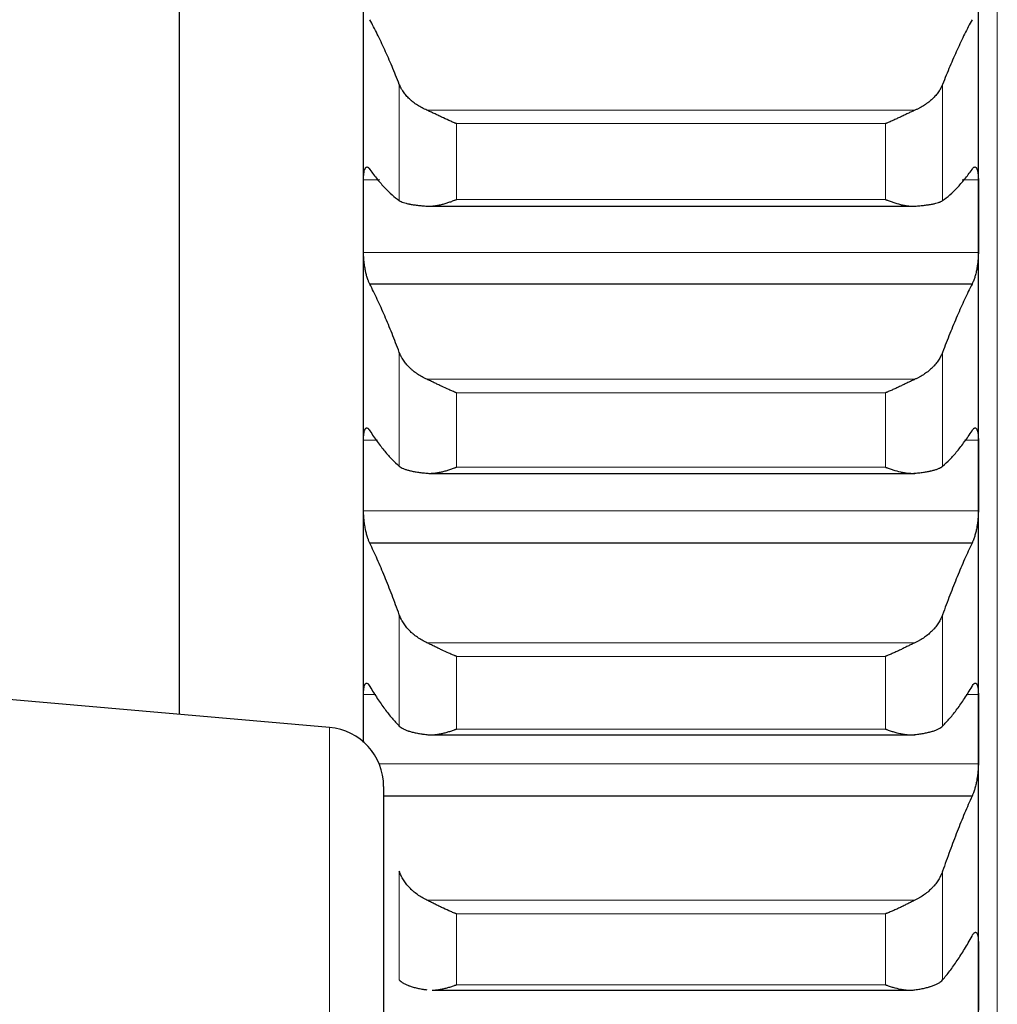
# Model space of a CAD drawing. Header units: inches. Extents: x 0 to 17820, y -10 to 12600.
# Tile 51 of 256: x 6472 to 6554, y 3609 to 3692. Entities that reach past the tile are written whole.
import ezdxf

# ---------------------------------------------------------------- set-up
doc = ezdxf.new("R2010")
doc.units = ezdxf.units.IN
doc.layers.add('1', color=7, linetype='Continuous', true_color=0xffffff)

msp = doc.modelspace()

# ---------------------------------------------------------------- linework, layer by layer
at = {"layer": '1', "color": 110, "linetype": 'Continuous', "lineweight": 13}
for p, q in [((6554.434, 3956.589), (6554.434, 3506.582)), ((6503.86, 3676.531), (6503.86, 3686.355)), ((6549.807, 3676.531), (6549.807, 3686.355)), ((6547.465, 3684.167), (6506.202, 3684.167)), ((6508.69, 3676.617), (6508.69, 3683.032)), ((6544.978, 3683.032), (6508.69, 3683.032)), ((6544.978, 3676.617), (6544.978, 3683.032)), ((6502.208, 3678.278), (6500.836, 3678.278)), ((6552.831, 3678.278), (6551.459, 3678.278)), ((6544.978, 3676.617), (6508.69, 3676.617)), ((6552.831, 3672.151), (6500.836, 3672.151)), ((6503.86, 3654.074), (6503.86, 3663.7)), ((6549.807, 3654.074), (6549.807, 3663.7)), ((6547.465, 3661.421), (6506.202, 3661.421)), ((6508.69, 3653.993), (6508.69, 3660.279)), ((6544.978, 3660.279), (6508.69, 3660.279)), ((6544.978, 3653.993), (6544.978, 3660.279)), ((6502.018, 3656.289), (6500.836, 3656.289)), ((6552.831, 3656.289), (6551.65, 3656.289)), ((6544.978, 3653.993), (6508.69, 3653.993)), ((6552.831, 3650.292), (6500.836, 3650.292)), ((6503.86, 3632.102), (6503.86, 3641.515)), ((6549.807, 3632.102), (6549.807, 3641.515)), ((6547.465, 3639.147), (6506.202, 3639.147)), ((6544.978, 3638), (6508.69, 3638)), ((6508.69, 3631.854), (6508.69, 3638)), ((6544.978, 3631.854), (6544.978, 3638)), ((6501.868, 3634.782), (6500.836, 3634.782)), ((6552.831, 3634.782), (6551.799, 3634.782)), ((6497.97, 3331.189), (6497.97, 3631.988)), ((6544.978, 3631.854), (6508.69, 3631.854)), ((6552.831, 3628.923), (6502.152, 3628.923)), ((6503.86, 3610.649), (6503.86, 3619.834)), ((6549.807, 3610.649), (6549.807, 3619.834)), ((6547.465, 3617.382), (6506.202, 3617.382)), ((6544.978, 3616.232), (6508.69, 3616.232)), ((6508.69, 3610.235), (6508.69, 3616.232)), ((6544.978, 3610.235), (6544.978, 3616.232)), ((6544.978, 3610.235), (6508.69, 3610.235))]:
    msp.add_line(p, q, dxfattribs=at)
at = {"layer": '1', "color": 2, "linetype": 'Continuous', "lineweight": 25}
for p, q in [((6485.234, 3706.598), (6485.234, 3687.056)), ((6500.834, 3675.214), (6500.834, 3697.589)), ((6552.834, 3675.214), (6552.834, 3697.589)), ((6485.234, 3687.056), (6485.234, 3633.095)), ((6506.202, 3676.057), (6547.465, 3676.057)), ((6500.834, 3653.29), (6500.834, 3675.214)), ((6552.834, 3653.29), (6552.834, 3675.214)), ((6552.296, 3669.47), (6501.371, 3669.47)), ((6500.834, 3631.852), (6500.834, 3653.29)), ((6506.485, 3653.469), (6547.465, 3653.469)), ((6552.834, 3631.852), (6552.834, 3653.29)), ((6552.296, 3647.578), (6501.371, 3647.578)), ((6497.97, 3631.988), (6341.336, 3645.692)), ((6552.834, 3610.934), (6552.834, 3631.852)), ((6506.561, 3631.365), (6547.465, 3631.365)), ((6502.534, 3627.007), (6502.534, 3506.589)), ((6552.296, 3626.181), (6502.534, 3626.181)), ((6552.834, 3590.57), (6552.834, 3610.934)), ((6506.637, 3609.779), (6547.048, 3609.779))]:
    msp.add_line(p, q, dxfattribs=at)
msp.add_arc((6497.534, 3627.007), 5, 0, 85, dxfattribs=at)
for points in [[(6503.86, 3686.355), (6503.656, 3686.876), (6503.247, 3687.886), (6502.627, 3689.301), (6502.002, 3690.618), (6501.582, 3691.431), (6501.371, 3691.821)], [(6552.296, 3691.821), (6552.085, 3691.431), (6551.665, 3690.618), (6551.04, 3689.301), (6550.421, 3687.886), (6550.011, 3686.876), (6549.807, 3686.355)], [(6501.371, 3679.163), (6501.582, 3678.867), (6502.002, 3678.314), (6502.627, 3677.598), (6503.247, 3676.998), (6503.656, 3676.674), (6503.86, 3676.531)], [(6549.807, 3676.531), (6550.011, 3676.674), (6550.421, 3676.998), (6551.04, 3677.598), (6551.665, 3678.314), (6552.085, 3678.867), (6552.296, 3679.163)], [(6500.834, 3675.214), (6500.834, 3676.236), (6500.835, 3677.257), (6500.836, 3678.278)], [(6552.831, 3678.278), (6552.833, 3677.257), (6552.834, 3676.236), (6552.834, 3675.214)], [(6500.836, 3672.151), (6500.835, 3673.172), (6500.834, 3674.193), (6500.834, 3675.214)], [(6552.834, 3675.214), (6552.834, 3674.193), (6552.833, 3673.172), (6552.831, 3672.151)], [(6503.86, 3663.7), (6503.656, 3664.245), (6503.247, 3665.302), (6502.627, 3666.792), (6502.002, 3668.187), (6501.582, 3669.053), (6501.371, 3669.47)], [(6552.296, 3669.47), (6552.085, 3669.053), (6551.665, 3668.187), (6551.04, 3666.792), (6550.421, 3665.302), (6550.011, 3664.245), (6549.807, 3663.7)], [(6501.371, 3657.066), (6501.582, 3656.741), (6502.002, 3656.13), (6502.627, 3655.325), (6503.247, 3654.633), (6503.656, 3654.248), (6503.86, 3654.074)], [(6549.807, 3654.074), (6550.011, 3654.248), (6550.421, 3654.633), (6551.04, 3655.325), (6551.665, 3656.13), (6552.085, 3656.741), (6552.296, 3657.066)], [(6500.834, 3653.29), (6500.834, 3654.29), (6500.835, 3655.29), (6500.836, 3656.289)], [(6552.831, 3656.289), (6552.833, 3655.29), (6552.834, 3654.29), (6552.834, 3653.29)], [(6500.836, 3650.292), (6500.835, 3651.291), (6500.834, 3652.291), (6500.834, 3653.29)], [(6552.834, 3653.29), (6552.834, 3652.291), (6552.833, 3651.291), (6552.831, 3650.292)], [(6503.86, 3641.515), (6503.656, 3642.082), (6503.247, 3643.185), (6502.627, 3644.747), (6502.002, 3646.217), (6501.582, 3647.135), (6501.371, 3647.578)], [(6552.296, 3647.578), (6552.085, 3647.135), (6551.665, 3646.217), (6551.04, 3644.747), (6550.421, 3643.185), (6550.011, 3642.082), (6549.807, 3641.515)], [(6501.371, 3635.45), (6501.582, 3635.096), (6502.002, 3634.427), (6502.627, 3633.534), (6503.247, 3632.753), (6503.656, 3632.306), (6503.86, 3632.102)], [(6549.807, 3632.102), (6550.011, 3632.306), (6550.421, 3632.753), (6551.04, 3633.534), (6551.665, 3634.427), (6552.085, 3635.096), (6552.296, 3635.45)], [(6500.834, 3631.852), (6500.834, 3632.829), (6500.835, 3633.805), (6500.836, 3634.782)], [(6552.831, 3634.782), (6552.833, 3633.805), (6552.834, 3632.829), (6552.834, 3631.852)], [(6500.834, 3630.712), (6500.834, 3631.092), (6500.834, 3631.472), (6500.834, 3631.852)], [(6552.834, 3631.852), (6552.834, 3630.876), (6552.833, 3629.899), (6552.831, 3628.923)], [(6552.296, 3626.181), (6552.085, 3625.712), (6551.665, 3624.744), (6551.04, 3623.202), (6550.421, 3621.57), (6550.011, 3620.423), (6549.807, 3619.834)], [(6549.807, 3610.649), (6550.011, 3610.884), (6550.421, 3611.391), (6551.04, 3612.261), (6551.665, 3613.24), (6552.085, 3613.966), (6552.296, 3614.347)], [(6552.831, 3613.789), (6552.833, 3612.838), (6552.834, 3611.886), (6552.834, 3610.934)], [(6552.834, 3610.934), (6552.834, 3609.982), (6552.833, 3609.031), (6552.831, 3608.079)]]:
    msp.add_open_spline(points, degree=3, dxfattribs=at)
for points, knots in [([(6506.202, 3684.167), (6506.056, 3684.23), (6505.916, 3684.298), (6505.648, 3684.441), (6505.39, 3684.593), (6505.154, 3684.761), (6505.013, 3684.871), (6504.985, 3684.894), (6504.93, 3684.939), (6504.903, 3684.961), (6504.823, 3685.03), (6504.771, 3685.077), (6504.622, 3685.218), (6504.529, 3685.314), (6504.357, 3685.512), (6504.278, 3685.613), (6504.17, 3685.767), (6504.136, 3685.819), (6504.087, 3685.898), (6504.071, 3685.925), (6504.04, 3685.978), (6504.025, 3686.004), (6503.953, 3686.138), (6503.903, 3686.246), (6503.86, 3686.355)], [0, 0, 0, 0, 0.125, 0.125, 0.25, 0.375, 0.375, 0.40625, 0.40625, 0.4375, 0.4375, 0.5, 0.5, 0.625, 0.625, 0.75, 0.75, 0.8125, 0.8125, 0.84375, 0.84375, 0.875, 0.875, 1, 1, 1, 1]), ([(6549.807, 3686.355), (6549.765, 3686.246), (6549.715, 3686.138), (6549.6, 3685.927), (6549.471, 3685.718), (6549.314, 3685.516), (6549.184, 3685.367), (6549.139, 3685.318), (6549.069, 3685.244), (6549.045, 3685.22), (6548.997, 3685.172), (6548.972, 3685.148), (6548.847, 3685.03), (6548.636, 3684.849), (6548.401, 3684.681), (6548.154, 3684.52), (6548.024, 3684.444), (6547.854, 3684.353), (6547.82, 3684.335), (6547.751, 3684.3), (6547.646, 3684.248), (6547.538, 3684.199), (6547.465, 3684.167)], [0, 0, 0, 0, 0.125, 0.125, 0.25, 0.375, 0.375, 0.4375, 0.4375, 0.46875, 0.46875, 0.5, 0.5, 0.625, 0.75, 0.75, 0.875, 0.875, 0.90625, 0.90625, 0.9375, 1, 1, 1, 1]), ([(6508.69, 3683.032), (6508.686, 3683.033), (6508.683, 3683.034), (6508.677, 3683.037), (6508.673, 3683.038), (6508.663, 3683.042), (6508.643, 3683.05), (6508.597, 3683.069), (6508.504, 3683.108), (6508.425, 3683.141), (6508.267, 3683.209), (6508.162, 3683.255), (6507.848, 3683.396), (6507.64, 3683.493), (6507.329, 3683.641), (6507.226, 3683.69), (6507.07, 3683.765), (6507.018, 3683.789), (6506.915, 3683.839), (6506.863, 3683.864), (6506.708, 3683.937), (6506.606, 3683.985), (6506.403, 3684.079), (6506.302, 3684.124), (6506.202, 3684.167)], [0, 0, 0, 0, 0.003906, 0.003906, 0.007813, 0.007813, 0.015625, 0.03125, 0.0625, 0.125, 0.125, 0.25, 0.25, 0.5, 0.5, 0.625, 0.625, 0.6875, 0.6875, 0.75, 0.75, 0.875, 0.875, 1, 1, 1, 1]), ([(6547.465, 3684.167), (6547.366, 3684.124), (6547.265, 3684.079), (6547.064, 3683.986), (6546.963, 3683.939), (6546.759, 3683.842), (6546.656, 3683.793), (6546.45, 3683.694), (6546.346, 3683.644), (6546.136, 3683.545), (6546.031, 3683.495), (6545.821, 3683.398), (6545.716, 3683.35), (6545.506, 3683.256), (6545.401, 3683.209), (6545.242, 3683.141), (6545.163, 3683.108), (6545.071, 3683.069), (6545.024, 3683.05), (6545.004, 3683.042), (6544.991, 3683.037), (6544.984, 3683.034), (6544.978, 3683.032)], [0, 0, 0, 0, 0.125, 0.125, 0.25, 0.25, 0.375, 0.375, 0.5, 0.5, 0.625, 0.625, 0.75, 0.75, 0.875, 0.875, 0.9375, 0.96875, 0.984375, 0.992187, 0.992187, 1, 1, 1, 1]), ([(6500.836, 3678.278), (6500.836, 3678.338), (6500.838, 3678.453), (6500.847, 3678.614), (6500.855, 3678.713), (6500.863, 3678.785), (6500.866, 3678.808), (6500.872, 3678.853), (6500.876, 3678.875), (6500.893, 3678.982), (6500.91, 3679.056), (6500.935, 3679.136), (6500.94, 3679.151), (6500.948, 3679.173), (6500.951, 3679.18), (6500.956, 3679.194), (6500.97, 3679.227), (6500.997, 3679.279), (6501.023, 3679.312), (6501.05, 3679.34), (6501.064, 3679.351), (6501.108, 3679.373), (6501.138, 3679.376), (6501.186, 3679.361), (6501.202, 3679.353), (6501.227, 3679.337), (6501.235, 3679.331), (6501.252, 3679.316), (6501.26, 3679.309), (6501.303, 3679.266), (6501.337, 3679.22), (6501.371, 3679.163)], [0, 0, 0, 0, 0.0625, 0.125, 0.1875, 0.1875, 0.21875, 0.21875, 0.25, 0.25, 0.375, 0.375, 0.40625, 0.40625, 0.421875, 0.421875, 0.4375, 0.5, 0.5625, 0.5625, 0.625, 0.625, 0.75, 0.75, 0.8125, 0.8125, 0.84375, 0.84375, 0.875, 0.875, 1, 1, 1, 1]), ([(6552.296, 3679.163), (6552.331, 3679.22), (6552.365, 3679.266), (6552.415, 3679.317), (6552.432, 3679.331), (6552.456, 3679.347), (6552.465, 3679.352), (6552.481, 3679.36), (6552.489, 3679.364), (6552.529, 3679.376), (6552.56, 3679.373), (6552.603, 3679.351), (6552.617, 3679.341), (6552.637, 3679.32), (6552.644, 3679.312), (6552.657, 3679.295), (6552.664, 3679.286), (6552.695, 3679.237), (6552.717, 3679.185), (6552.742, 3679.106), (6552.747, 3679.089), (6552.756, 3679.055), (6552.761, 3679.036), (6552.773, 3678.98), (6552.781, 3678.94), (6552.802, 3678.813), (6552.813, 3678.719), (6552.822, 3678.588), (6552.823, 3678.561), (6552.826, 3678.507), (6552.827, 3678.48), (6552.83, 3678.396), (6552.831, 3678.338), (6552.831, 3678.278)], [0, 0, 0, 0, 0.125, 0.125, 0.1875, 0.1875, 0.21875, 0.21875, 0.25, 0.25, 0.375, 0.375, 0.4375, 0.4375, 0.46875, 0.46875, 0.5, 0.5, 0.625, 0.625, 0.65625, 0.65625, 0.6875, 0.6875, 0.75, 0.75, 0.875, 0.875, 0.90625, 0.90625, 0.9375, 0.9375, 1, 1, 1, 1]), ([(6506.202, 3676.063), (6506.302, 3676.057), (6506.402, 3676.056), (6506.603, 3676.063), (6506.705, 3676.071), (6506.908, 3676.095), (6507.011, 3676.111), (6507.218, 3676.15), (6507.322, 3676.172), (6507.532, 3676.224), (6507.637, 3676.252), (6507.846, 3676.314), (6507.951, 3676.347), (6508.161, 3676.418), (6508.267, 3676.455), (6508.425, 3676.514), (6508.504, 3676.544), (6508.597, 3676.58), (6508.643, 3676.598), (6508.663, 3676.606), (6508.676, 3676.612), (6508.683, 3676.614), (6508.69, 3676.617)], [0, 0, 0, 0, 0.125, 0.125, 0.25, 0.25, 0.375, 0.375, 0.5, 0.5, 0.625, 0.625, 0.75, 0.75, 0.875, 0.875, 0.9375, 0.96875, 0.984375, 0.992188, 0.992188, 1, 1, 1, 1]), ([(6544.978, 3676.617), (6544.981, 3676.616), (6544.984, 3676.614), (6544.991, 3676.612), (6544.994, 3676.61), (6545.004, 3676.606), (6545.024, 3676.598), (6545.071, 3676.58), (6545.163, 3676.544), (6545.348, 3676.474), (6545.505, 3676.418), (6545.819, 3676.312), (6546.027, 3676.251), (6546.338, 3676.174), (6546.442, 3676.151), (6546.597, 3676.122), (6546.649, 3676.113), (6546.753, 3676.097), (6546.805, 3676.09), (6546.96, 3676.071), (6547.062, 3676.063), (6547.265, 3676.056), (6547.365, 3676.057), (6547.465, 3676.063)], [0, 0, 0, 0, 0.003906, 0.003906, 0.007812, 0.007812, 0.015625, 0.03125, 0.0625, 0.125, 0.25, 0.25, 0.5, 0.5, 0.625, 0.625, 0.6875, 0.6875, 0.75, 0.75, 0.875, 0.875, 1, 1, 1, 1]), ([(6503.86, 3676.531), (6503.903, 3676.501), (6503.953, 3676.473), (6504.067, 3676.419), (6504.196, 3676.368), (6504.354, 3676.322), (6504.483, 3676.289), (6504.528, 3676.278), (6504.599, 3676.262), (6504.622, 3676.257), (6504.671, 3676.247), (6504.695, 3676.242), (6504.82, 3676.218), (6505.032, 3676.182), (6505.267, 3676.151), (6505.514, 3676.122), (6505.643, 3676.109), (6505.813, 3676.094), (6505.848, 3676.091), (6505.917, 3676.085), (6506.022, 3676.076), (6506.129, 3676.068), (6506.202, 3676.063)], [0, 0, 0, 0, 0.125, 0.125, 0.25, 0.375, 0.375, 0.4375, 0.4375, 0.46875, 0.46875, 0.5, 0.5, 0.625, 0.75, 0.75, 0.875, 0.875, 0.90625, 0.90625, 0.9375, 1, 1, 1, 1]), ([(6547.465, 3676.063), (6547.611, 3676.073), (6547.751, 3676.084), (6548.02, 3676.109), (6548.278, 3676.135), (6548.514, 3676.166), (6548.655, 3676.187), (6548.682, 3676.191), (6548.737, 3676.2), (6548.764, 3676.204), (6548.845, 3676.218), (6548.896, 3676.227), (6549.046, 3676.257), (6549.139, 3676.277), (6549.31, 3676.321), (6549.389, 3676.344), (6549.497, 3676.38), (6549.532, 3676.393), (6549.581, 3676.412), (6549.596, 3676.419), (6549.627, 3676.432), (6549.642, 3676.439), (6549.715, 3676.473), (6549.765, 3676.501), (6549.807, 3676.531)], [0, 0, 0, 0, 0.125, 0.125, 0.25, 0.375, 0.375, 0.40625, 0.40625, 0.4375, 0.4375, 0.5, 0.5, 0.625, 0.625, 0.75, 0.75, 0.8125, 0.8125, 0.84375, 0.84375, 0.875, 0.875, 1, 1, 1, 1]), ([(6501.371, 3669.47), (6501.337, 3669.529), (6501.303, 3669.599), (6501.252, 3669.717), (6501.236, 3669.759), (6501.211, 3669.826), (6501.203, 3669.849), (6501.186, 3669.896), (6501.178, 3669.92), (6501.138, 3670.043), (6501.108, 3670.148), (6501.064, 3670.316), (6501.05, 3670.374), (6501.03, 3670.463), (6501.023, 3670.493), (6501.01, 3670.554), (6501.004, 3670.585), (6500.973, 3670.739), (6500.95, 3670.866), (6500.925, 3671.028), (6500.921, 3671.061), (6500.911, 3671.126), (6500.907, 3671.159), (6500.894, 3671.259), (6500.886, 3671.324), (6500.866, 3671.521), (6500.855, 3671.65), (6500.846, 3671.81), (6500.844, 3671.842), (6500.841, 3671.906), (6500.84, 3671.937), (6500.837, 3672.03), (6500.836, 3672.091), (6500.836, 3672.151)], [0, 0, 0, 0, 0.125, 0.125, 0.1875, 0.1875, 0.21875, 0.21875, 0.25, 0.25, 0.375, 0.375, 0.4375, 0.4375, 0.46875, 0.46875, 0.5, 0.5, 0.625, 0.625, 0.65625, 0.65625, 0.6875, 0.6875, 0.75, 0.75, 0.875, 0.875, 0.90625, 0.90625, 0.9375, 0.9375, 1, 1, 1, 1]), ([(6552.831, 3672.151), (6552.831, 3672.091), (6552.829, 3671.97), (6552.821, 3671.783), (6552.812, 3671.654), (6552.804, 3671.556), (6552.801, 3671.523), (6552.795, 3671.457), (6552.792, 3671.424), (6552.774, 3671.26), (6552.758, 3671.129), (6552.733, 3670.967), (6552.728, 3670.934), (6552.72, 3670.886), (6552.717, 3670.869), (6552.711, 3670.837), (6552.697, 3670.757), (6552.671, 3670.616), (6552.645, 3670.495), (6552.618, 3670.377), (6552.604, 3670.319), (6552.56, 3670.149), (6552.529, 3670.043), (6552.482, 3669.897), (6552.466, 3669.851), (6552.441, 3669.784), (6552.432, 3669.762), (6552.416, 3669.719), (6552.407, 3669.699), (6552.365, 3669.599), (6552.331, 3669.529), (6552.296, 3669.47)], [0, 0, 0, 0, 0.0625, 0.125, 0.1875, 0.1875, 0.21875, 0.21875, 0.25, 0.25, 0.375, 0.375, 0.40625, 0.40625, 0.421875, 0.421875, 0.4375, 0.5, 0.5625, 0.5625, 0.625, 0.625, 0.75, 0.75, 0.8125, 0.8125, 0.84375, 0.84375, 0.875, 0.875, 1, 1, 1, 1]), ([(6506.202, 3661.421), (6506.056, 3661.486), (6505.916, 3661.557), (6505.648, 3661.706), (6505.39, 3661.864), (6505.154, 3662.039), (6505.013, 3662.153), (6504.985, 3662.176), (6504.93, 3662.223), (6504.903, 3662.247), (6504.823, 3662.319), (6504.771, 3662.367), (6504.622, 3662.514), (6504.529, 3662.615), (6504.357, 3662.82), (6504.278, 3662.926), (6504.17, 3663.087), (6504.136, 3663.141), (6504.087, 3663.223), (6504.071, 3663.251), (6504.04, 3663.306), (6504.025, 3663.334), (6503.953, 3663.474), (6503.903, 3663.586), (6503.86, 3663.7)], [0, 0, 0, 0, 0.125, 0.125, 0.25, 0.375, 0.375, 0.40625, 0.40625, 0.4375, 0.4375, 0.5, 0.5, 0.625, 0.625, 0.75, 0.75, 0.8125, 0.8125, 0.84375, 0.84375, 0.875, 0.875, 1, 1, 1, 1]), ([(6549.807, 3663.7), (6549.765, 3663.586), (6549.715, 3663.474), (6549.6, 3663.253), (6549.471, 3663.035), (6549.314, 3662.825), (6549.184, 3662.669), (6549.139, 3662.618), (6549.069, 3662.542), (6549.045, 3662.516), (6548.997, 3662.466), (6548.972, 3662.442), (6548.847, 3662.319), (6548.636, 3662.129), (6548.401, 3661.955), (6548.154, 3661.788), (6548.024, 3661.708), (6547.854, 3661.614), (6547.82, 3661.595), (6547.751, 3661.559), (6547.646, 3661.505), (6547.538, 3661.454), (6547.465, 3661.421)], [0, 0, 0, 0, 0.125, 0.125, 0.25, 0.375, 0.375, 0.4375, 0.4375, 0.46875, 0.46875, 0.5, 0.5, 0.625, 0.75, 0.75, 0.875, 0.875, 0.90625, 0.90625, 0.9375, 1, 1, 1, 1]), ([(6508.69, 3660.279), (6508.686, 3660.28), (6508.683, 3660.281), (6508.677, 3660.284), (6508.673, 3660.285), (6508.663, 3660.289), (6508.643, 3660.297), (6508.597, 3660.316), (6508.504, 3660.353), (6508.425, 3660.386), (6508.267, 3660.453), (6508.162, 3660.499), (6507.848, 3660.639), (6507.64, 3660.736), (6507.329, 3660.884), (6507.226, 3660.934), (6507.07, 3661.009), (6507.018, 3661.034), (6506.915, 3661.084), (6506.863, 3661.109), (6506.708, 3661.184), (6506.606, 3661.233), (6506.403, 3661.329), (6506.302, 3661.376), (6506.202, 3661.421)], [0, 0, 0, 0, 0.003906, 0.003906, 0.007813, 0.007813, 0.015625, 0.03125, 0.0625, 0.125, 0.125, 0.25, 0.25, 0.5, 0.5, 0.625, 0.625, 0.6875, 0.6875, 0.75, 0.75, 0.875, 0.875, 1, 1, 1, 1]), ([(6547.465, 3661.421), (6547.366, 3661.376), (6547.265, 3661.33), (6547.064, 3661.234), (6546.963, 3661.186), (6546.759, 3661.087), (6546.656, 3661.038), (6546.45, 3660.938), (6546.346, 3660.888), (6546.136, 3660.788), (6546.031, 3660.738), (6545.821, 3660.641), (6545.716, 3660.593), (6545.506, 3660.499), (6545.401, 3660.453), (6545.242, 3660.386), (6545.163, 3660.353), (6545.071, 3660.316), (6545.024, 3660.297), (6545.004, 3660.289), (6544.991, 3660.284), (6544.984, 3660.281), (6544.978, 3660.279)], [0, 0, 0, 0, 0.125, 0.125, 0.25, 0.25, 0.375, 0.375, 0.5, 0.5, 0.625, 0.625, 0.75, 0.75, 0.875, 0.875, 0.9375, 0.96875, 0.984375, 0.992187, 0.992187, 1, 1, 1, 1]), ([(6500.836, 3656.289), (6500.836, 3656.348), (6500.838, 3656.46), (6500.847, 3656.616), (6500.855, 3656.712), (6500.863, 3656.781), (6500.866, 3656.803), (6500.872, 3656.847), (6500.876, 3656.868), (6500.893, 3656.969), (6500.91, 3657.039), (6500.935, 3657.113), (6500.94, 3657.127), (6500.948, 3657.147), (6500.951, 3657.154), (6500.956, 3657.166), (6500.97, 3657.197), (6500.997, 3657.243), (6501.023, 3657.271), (6501.05, 3657.294), (6501.064, 3657.302), (6501.108, 3657.317), (6501.138, 3657.314), (6501.186, 3657.292), (6501.202, 3657.281), (6501.227, 3657.261), (6501.235, 3657.253), (6501.252, 3657.237), (6501.26, 3657.228), (6501.303, 3657.179), (6501.337, 3657.128), (6501.371, 3657.066)], [0, 0, 0, 0, 0.0625, 0.125, 0.1875, 0.1875, 0.21875, 0.21875, 0.25, 0.25, 0.375, 0.375, 0.40625, 0.40625, 0.421875, 0.421875, 0.4375, 0.5, 0.5625, 0.5625, 0.625, 0.625, 0.75, 0.75, 0.8125, 0.8125, 0.84375, 0.84375, 0.875, 0.875, 1, 1, 1, 1]), ([(6552.296, 3657.066), (6552.331, 3657.128), (6552.365, 3657.179), (6552.415, 3657.237), (6552.432, 3657.253), (6552.456, 3657.274), (6552.465, 3657.28), (6552.481, 3657.291), (6552.489, 3657.295), (6552.529, 3657.314), (6552.56, 3657.317), (6552.603, 3657.302), (6552.617, 3657.294), (6552.637, 3657.277), (6552.644, 3657.271), (6552.657, 3657.257), (6552.664, 3657.249), (6552.695, 3657.205), (6552.717, 3657.159), (6552.742, 3657.085), (6552.747, 3657.07), (6552.756, 3657.037), (6552.761, 3657.02), (6552.773, 3656.967), (6552.781, 3656.929), (6552.802, 3656.808), (6552.813, 3656.718), (6552.822, 3656.592), (6552.823, 3656.566), (6552.826, 3656.513), (6552.827, 3656.486), (6552.83, 3656.404), (6552.831, 3656.348), (6552.831, 3656.289)], [0, 0, 0, 0, 0.125, 0.125, 0.1875, 0.1875, 0.21875, 0.21875, 0.25, 0.25, 0.375, 0.375, 0.4375, 0.4375, 0.46875, 0.46875, 0.5, 0.5, 0.625, 0.625, 0.65625, 0.65625, 0.6875, 0.6875, 0.75, 0.75, 0.875, 0.875, 0.90625, 0.90625, 0.9375, 0.9375, 1, 1, 1, 1]), ([(6503.86, 3654.074), (6503.903, 3654.038), (6503.953, 3654.003), (6504.067, 3653.937), (6504.196, 3653.873), (6504.354, 3653.815), (6504.483, 3653.774), (6504.528, 3653.76), (6504.599, 3653.741), (6504.622, 3653.734), (6504.671, 3653.721), (6504.695, 3653.715), (6504.82, 3653.684), (6505.032, 3653.637), (6505.267, 3653.597), (6505.514, 3653.559), (6505.643, 3653.542), (6505.813, 3653.521), (6505.848, 3653.517), (6505.917, 3653.509), (6506.022, 3653.498), (6506.129, 3653.487), (6506.202, 3653.481)], [0, 0, 0, 0, 0.125, 0.125, 0.25, 0.375, 0.375, 0.4375, 0.4375, 0.46875, 0.46875, 0.5, 0.5, 0.625, 0.75, 0.75, 0.875, 0.875, 0.90625, 0.90625, 0.9375, 1, 1, 1, 1]), ([(6506.202, 3653.481), (6506.302, 3653.471), (6506.402, 3653.468), (6506.603, 3653.471), (6506.705, 3653.477), (6506.908, 3653.496), (6507.011, 3653.51), (6507.218, 3653.545), (6507.322, 3653.566), (6507.532, 3653.614), (6507.637, 3653.641), (6507.846, 3653.699), (6507.951, 3653.731), (6508.161, 3653.799), (6508.267, 3653.835), (6508.425, 3653.892), (6508.504, 3653.922), (6508.597, 3653.957), (6508.643, 3653.975), (6508.663, 3653.983), (6508.676, 3653.988), (6508.683, 3653.991), (6508.69, 3653.993)], [0, 0, 0, 0, 0.125, 0.125, 0.25, 0.25, 0.375, 0.375, 0.5, 0.5, 0.625, 0.625, 0.75, 0.75, 0.875, 0.875, 0.9375, 0.96875, 0.984375, 0.992188, 0.992188, 1, 1, 1, 1]), ([(6544.978, 3653.993), (6544.981, 3653.992), (6544.984, 3653.991), (6544.991, 3653.988), (6544.994, 3653.987), (6545.004, 3653.983), (6545.024, 3653.975), (6545.071, 3653.957), (6545.163, 3653.922), (6545.348, 3653.853), (6545.505, 3653.799), (6545.819, 3653.698), (6546.027, 3653.639), (6546.338, 3653.568), (6546.442, 3653.547), (6546.597, 3653.52), (6546.649, 3653.512), (6546.753, 3653.498), (6546.805, 3653.492), (6546.96, 3653.477), (6547.062, 3653.471), (6547.265, 3653.468), (6547.365, 3653.471), (6547.465, 3653.481)], [0, 0, 0, 0, 0.003906, 0.003906, 0.007813, 0.007813, 0.015625, 0.03125, 0.0625, 0.125, 0.25, 0.25, 0.5, 0.5, 0.625, 0.625, 0.6875, 0.6875, 0.75, 0.75, 0.875, 0.875, 1, 1, 1, 1]), ([(6547.465, 3653.481), (6547.611, 3653.494), (6547.751, 3653.509), (6548.02, 3653.541), (6548.278, 3653.576), (6548.514, 3653.616), (6548.655, 3653.644), (6548.682, 3653.649), (6548.737, 3653.661), (6548.764, 3653.666), (6548.845, 3653.684), (6548.896, 3653.696), (6549.046, 3653.733), (6549.139, 3653.759), (6549.31, 3653.814), (6549.389, 3653.843), (6549.497, 3653.889), (6549.532, 3653.904), (6549.581, 3653.928), (6549.596, 3653.937), (6549.627, 3653.953), (6549.642, 3653.961), (6549.715, 3654.003), (6549.765, 3654.038), (6549.807, 3654.074)], [0, 0, 0, 0, 0.125, 0.125, 0.25, 0.375, 0.375, 0.40625, 0.40625, 0.4375, 0.4375, 0.5, 0.5, 0.625, 0.625, 0.75, 0.75, 0.8125, 0.8125, 0.84375, 0.84375, 0.875, 0.875, 1, 1, 1, 1]), ([(6501.371, 3647.578), (6501.337, 3647.642), (6501.303, 3647.716), (6501.252, 3647.841), (6501.236, 3647.885), (6501.211, 3647.954), (6501.203, 3647.978), (6501.186, 3648.027), (6501.178, 3648.052), (6501.138, 3648.178), (6501.108, 3648.286), (6501.064, 3648.458), (6501.05, 3648.517), (6501.03, 3648.608), (6501.023, 3648.638), (6501.01, 3648.7), (6501.004, 3648.731), (6500.973, 3648.887), (6500.95, 3649.015), (6500.925, 3649.178), (6500.921, 3649.211), (6500.911, 3649.277), (6500.907, 3649.31), (6500.894, 3649.409), (6500.886, 3649.474), (6500.866, 3649.67), (6500.855, 3649.799), (6500.846, 3649.957), (6500.844, 3649.989), (6500.841, 3650.051), (6500.84, 3650.082), (6500.837, 3650.173), (6500.836, 3650.233), (6500.836, 3650.292)], [0, 0, 0, 0, 0.125, 0.125, 0.1875, 0.1875, 0.21875, 0.21875, 0.25, 0.25, 0.375, 0.375, 0.4375, 0.4375, 0.46875, 0.46875, 0.5, 0.5, 0.625, 0.625, 0.65625, 0.65625, 0.6875, 0.6875, 0.75, 0.75, 0.875, 0.875, 0.90625, 0.90625, 0.9375, 0.9375, 1, 1, 1, 1]), ([(6552.831, 3650.292), (6552.831, 3650.233), (6552.829, 3650.114), (6552.821, 3649.93), (6552.812, 3649.802), (6552.804, 3649.705), (6552.801, 3649.672), (6552.795, 3649.607), (6552.792, 3649.574), (6552.774, 3649.41), (6552.758, 3649.28), (6552.733, 3649.116), (6552.728, 3649.084), (6552.72, 3649.035), (6552.717, 3649.019), (6552.711, 3648.986), (6552.697, 3648.905), (6552.671, 3648.763), (6552.645, 3648.64), (6552.618, 3648.52), (6552.604, 3648.461), (6552.56, 3648.287), (6552.529, 3648.179), (6552.482, 3648.028), (6552.466, 3647.98), (6552.441, 3647.91), (6552.432, 3647.887), (6552.416, 3647.843), (6552.407, 3647.821), (6552.365, 3647.716), (6552.331, 3647.642), (6552.296, 3647.578)], [0, 0, 0, 0, 0.0625, 0.125, 0.1875, 0.1875, 0.21875, 0.21875, 0.25, 0.25, 0.375, 0.375, 0.40625, 0.40625, 0.421875, 0.421875, 0.4375, 0.5, 0.5625, 0.5625, 0.625, 0.625, 0.75, 0.75, 0.8125, 0.8125, 0.84375, 0.84375, 0.875, 0.875, 1, 1, 1, 1]), ([(6506.202, 3639.147), (6506.056, 3639.215), (6505.916, 3639.288), (6505.648, 3639.443), (6505.39, 3639.607), (6505.154, 3639.788), (6505.013, 3639.907), (6504.985, 3639.931), (6504.93, 3639.979), (6504.903, 3640.004), (6504.823, 3640.078), (6504.771, 3640.129), (6504.622, 3640.281), (6504.529, 3640.386), (6504.357, 3640.6), (6504.278, 3640.709), (6504.17, 3640.876), (6504.136, 3640.933), (6504.087, 3641.018), (6504.071, 3641.047), (6504.04, 3641.105), (6504.025, 3641.134), (6503.953, 3641.279), (6503.903, 3641.396), (6503.86, 3641.515)], [0, 0, 0, 0, 0.125, 0.125, 0.25, 0.375, 0.375, 0.40625, 0.40625, 0.4375, 0.4375, 0.5, 0.5, 0.625, 0.625, 0.75, 0.75, 0.8125, 0.8125, 0.84375, 0.84375, 0.875, 0.875, 1, 1, 1, 1]), ([(6549.807, 3641.515), (6549.765, 3641.396), (6549.715, 3641.279), (6549.6, 3641.049), (6549.471, 3640.823), (6549.314, 3640.604), (6549.184, 3640.442), (6549.139, 3640.389), (6549.069, 3640.31), (6549.045, 3640.284), (6548.997, 3640.232), (6548.972, 3640.206), (6548.847, 3640.078), (6548.636, 3639.882), (6548.401, 3639.701), (6548.154, 3639.528), (6548.024, 3639.445), (6547.854, 3639.347), (6547.82, 3639.328), (6547.751, 3639.29), (6547.646, 3639.234), (6547.538, 3639.181), (6547.465, 3639.147)], [0, 0, 0, 0, 0.125, 0.125, 0.25, 0.375, 0.375, 0.4375, 0.4375, 0.46875, 0.46875, 0.5, 0.5, 0.625, 0.75, 0.75, 0.875, 0.875, 0.90625, 0.90625, 0.9375, 1, 1, 1, 1]), ([(6508.69, 3638), (6508.686, 3638.001), (6508.683, 3638.003), (6508.677, 3638.005), (6508.673, 3638.007), (6508.663, 3638.01), (6508.643, 3638.018), (6508.597, 3638.037), (6508.504, 3638.073), (6508.425, 3638.106), (6508.267, 3638.172), (6508.162, 3638.217), (6507.848, 3638.356), (6507.64, 3638.452), (6507.329, 3638.601), (6507.226, 3638.651), (6507.07, 3638.727), (6507.018, 3638.752), (6506.915, 3638.803), (6506.863, 3638.828), (6506.708, 3638.904), (6506.606, 3638.955), (6506.403, 3639.053), (6506.302, 3639.101), (6506.202, 3639.147)], [0, 0, 0, 0, 0.003906, 0.003906, 0.007812, 0.007812, 0.015625, 0.03125, 0.0625, 0.125, 0.125, 0.25, 0.25, 0.5, 0.5, 0.625, 0.625, 0.6875, 0.6875, 0.75, 0.75, 0.875, 0.875, 1, 1, 1, 1]), ([(6547.465, 3639.147), (6547.366, 3639.101), (6547.265, 3639.053), (6547.064, 3638.956), (6546.963, 3638.906), (6546.759, 3638.806), (6546.656, 3638.756), (6546.45, 3638.655), (6546.346, 3638.604), (6546.136, 3638.504), (6546.031, 3638.455), (6545.821, 3638.358), (6545.716, 3638.31), (6545.506, 3638.217), (6545.401, 3638.172), (6545.242, 3638.106), (6545.163, 3638.073), (6545.071, 3638.036), (6545.024, 3638.018), (6545.004, 3638.01), (6544.991, 3638.005), (6544.984, 3638.003), (6544.978, 3638)], [0, 0, 0, 0, 0.125, 0.125, 0.25, 0.25, 0.375, 0.375, 0.5, 0.5, 0.625, 0.625, 0.75, 0.75, 0.875, 0.875, 0.9375, 0.96875, 0.984375, 0.992187, 0.992187, 1, 1, 1, 1]), ([(6500.836, 3634.782), (6500.836, 3634.839), (6500.838, 3634.948), (6500.847, 3635.099), (6500.855, 3635.191), (6500.863, 3635.257), (6500.866, 3635.279), (6500.872, 3635.32), (6500.876, 3635.34), (6500.893, 3635.436), (6500.91, 3635.502), (6500.935, 3635.57), (6500.94, 3635.582), (6500.948, 3635.601), (6500.951, 3635.607), (6500.956, 3635.618), (6500.97, 3635.645), (6500.997, 3635.686), (6501.023, 3635.709), (6501.05, 3635.727), (6501.064, 3635.732), (6501.108, 3635.739), (6501.138, 3635.731), (6501.186, 3635.702), (6501.202, 3635.689), (6501.227, 3635.665), (6501.235, 3635.656), (6501.252, 3635.637), (6501.26, 3635.626), (6501.303, 3635.571), (6501.337, 3635.516), (6501.371, 3635.45)], [0, 0, 0, 0, 0.0625, 0.125, 0.1875, 0.1875, 0.21875, 0.21875, 0.25, 0.25, 0.375, 0.375, 0.40625, 0.40625, 0.421875, 0.421875, 0.4375, 0.5, 0.5625, 0.5625, 0.625, 0.625, 0.75, 0.75, 0.8125, 0.8125, 0.84375, 0.84375, 0.875, 0.875, 1, 1, 1, 1]), ([(6552.296, 3635.45), (6552.331, 3635.516), (6552.365, 3635.571), (6552.415, 3635.637), (6552.432, 3635.656), (6552.456, 3635.68), (6552.465, 3635.687), (6552.481, 3635.7), (6552.489, 3635.706), (6552.529, 3635.731), (6552.56, 3635.739), (6552.603, 3635.732), (6552.617, 3635.727), (6552.637, 3635.714), (6552.644, 3635.709), (6552.657, 3635.697), (6552.664, 3635.69), (6552.695, 3635.653), (6552.717, 3635.612), (6552.742, 3635.544), (6552.747, 3635.53), (6552.756, 3635.5), (6552.761, 3635.484), (6552.773, 3635.434), (6552.781, 3635.398), (6552.802, 3635.284), (6552.813, 3635.197), (6552.822, 3635.075), (6552.823, 3635.05), (6552.826, 3634.999), (6552.827, 3634.973), (6552.83, 3634.894), (6552.831, 3634.839), (6552.831, 3634.782)], [0, 0, 0, 0, 0.125, 0.125, 0.1875, 0.1875, 0.21875, 0.21875, 0.25, 0.25, 0.375, 0.375, 0.4375, 0.4375, 0.46875, 0.46875, 0.5, 0.5, 0.625, 0.625, 0.65625, 0.65625, 0.6875, 0.6875, 0.75, 0.75, 0.875, 0.875, 0.90625, 0.90625, 0.9375, 0.9375, 1, 1, 1, 1]), ([(6503.86, 3632.102), (6503.903, 3632.059), (6503.953, 3632.018), (6504.067, 3631.94), (6504.196, 3631.864), (6504.354, 3631.794), (6504.483, 3631.744), (6504.528, 3631.728), (6504.599, 3631.704), (6504.622, 3631.696), (6504.671, 3631.68), (6504.695, 3631.673), (6504.82, 3631.635), (6505.032, 3631.578), (6505.267, 3631.528), (6505.514, 3631.481), (6505.643, 3631.459), (6505.813, 3631.434), (6505.848, 3631.429), (6505.917, 3631.419), (6506.022, 3631.405), (6506.129, 3631.392), (6506.202, 3631.383)], [0, 0, 0, 0, 0.125, 0.125, 0.25, 0.375, 0.375, 0.4375, 0.4375, 0.46875, 0.46875, 0.5, 0.5, 0.625, 0.75, 0.75, 0.875, 0.875, 0.90625, 0.90625, 0.9375, 1, 1, 1, 1]), ([(6506.202, 3631.383), (6506.302, 3631.371), (6506.402, 3631.366), (6506.603, 3631.364), (6506.705, 3631.368), (6506.908, 3631.383), (6507.011, 3631.395), (6507.218, 3631.426), (6507.322, 3631.445), (6507.532, 3631.489), (6507.637, 3631.515), (6507.846, 3631.57), (6507.951, 3631.6), (6508.161, 3631.665), (6508.267, 3631.7), (6508.425, 3631.756), (6508.504, 3631.784), (6508.597, 3631.819), (6508.643, 3631.836), (6508.663, 3631.844), (6508.676, 3631.849), (6508.683, 3631.851), (6508.69, 3631.854)], [0, 0, 0, 0, 0.125, 0.125, 0.25, 0.25, 0.375, 0.375, 0.5, 0.5, 0.625, 0.625, 0.75, 0.75, 0.875, 0.875, 0.9375, 0.96875, 0.984375, 0.992188, 0.992188, 1, 1, 1, 1]), ([(6544.978, 3631.854), (6544.981, 3631.853), (6544.984, 3631.851), (6544.991, 3631.849), (6544.994, 3631.848), (6545.004, 3631.844), (6545.024, 3631.836), (6545.071, 3631.819), (6545.163, 3631.784), (6545.348, 3631.718), (6545.505, 3631.666), (6545.819, 3631.568), (6546.027, 3631.513), (6546.338, 3631.447), (6546.442, 3631.427), (6546.597, 3631.404), (6546.649, 3631.397), (6546.753, 3631.385), (6546.805, 3631.38), (6546.96, 3631.368), (6547.062, 3631.364), (6547.265, 3631.366), (6547.365, 3631.371), (6547.465, 3631.383)], [0, 0, 0, 0, 0.003906, 0.003906, 0.007812, 0.007812, 0.015625, 0.03125, 0.0625, 0.125, 0.25, 0.25, 0.5, 0.5, 0.625, 0.625, 0.6875, 0.6875, 0.75, 0.75, 0.875, 0.875, 1, 1, 1, 1]), ([(6547.465, 3631.383), (6547.611, 3631.4), (6547.751, 3631.419), (6548.02, 3631.459), (6548.278, 3631.502), (6548.514, 3631.552), (6548.655, 3631.586), (6548.682, 3631.593), (6548.737, 3631.606), (6548.764, 3631.614), (6548.845, 3631.635), (6548.896, 3631.65), (6549.046, 3631.695), (6549.139, 3631.727), (6549.31, 3631.793), (6549.389, 3631.828), (6549.497, 3631.882), (6549.532, 3631.901), (6549.581, 3631.929), (6549.596, 3631.939), (6549.627, 3631.959), (6549.642, 3631.968), (6549.715, 3632.018), (6549.765, 3632.059), (6549.807, 3632.102)], [0, 0, 0, 0, 0.125, 0.125, 0.25, 0.375, 0.375, 0.40625, 0.40625, 0.4375, 0.4375, 0.5, 0.5, 0.625, 0.625, 0.75, 0.75, 0.8125, 0.8125, 0.84375, 0.84375, 0.875, 0.875, 1, 1, 1, 1]), ([(6552.831, 3628.923), (6552.831, 3628.866), (6552.829, 3628.749), (6552.821, 3628.568), (6552.812, 3628.442), (6552.804, 3628.345), (6552.801, 3628.313), (6552.795, 3628.248), (6552.792, 3628.215), (6552.774, 3628.053), (6552.758, 3627.922), (6552.733, 3627.759), (6552.728, 3627.726), (6552.72, 3627.677), (6552.717, 3627.66), (6552.711, 3627.628), (6552.697, 3627.546), (6552.671, 3627.403), (6552.645, 3627.279), (6552.618, 3627.157), (6552.604, 3627.096), (6552.56, 3626.919), (6552.529, 3626.808), (6552.482, 3626.653), (6552.466, 3626.603), (6552.441, 3626.53), (6552.432, 3626.507), (6552.416, 3626.46), (6552.407, 3626.438), (6552.365, 3626.328), (6552.331, 3626.25), (6552.296, 3626.181)], [0, 0, 0, 0, 0.0625, 0.125, 0.1875, 0.1875, 0.21875, 0.21875, 0.25, 0.25, 0.375, 0.375, 0.40625, 0.40625, 0.421875, 0.421875, 0.4375, 0.5, 0.5625, 0.5625, 0.625, 0.625, 0.75, 0.75, 0.8125, 0.8125, 0.84375, 0.84375, 0.875, 0.875, 1, 1, 1, 1]), ([(6506.202, 3617.382), (6506.056, 3617.452), (6505.916, 3617.528), (6505.648, 3617.687), (6505.39, 3617.857), (6505.154, 3618.044), (6505.013, 3618.167), (6504.985, 3618.192), (6504.93, 3618.242), (6504.903, 3618.268), (6504.823, 3618.345), (6504.771, 3618.397), (6504.622, 3618.555), (6504.529, 3618.663), (6504.357, 3618.885), (6504.278, 3618.998), (6504.17, 3619.171), (6504.136, 3619.23), (6504.087, 3619.319), (6504.071, 3619.348), (6504.04, 3619.408), (6504.025, 3619.438), (6503.953, 3619.589), (6503.903, 3619.711), (6503.86, 3619.834)], [0, 0, 0, 0, 0.125, 0.125, 0.25, 0.375, 0.375, 0.40625, 0.40625, 0.4375, 0.4375, 0.5, 0.5, 0.625, 0.625, 0.75, 0.75, 0.8125, 0.8125, 0.84375, 0.84375, 0.875, 0.875, 1, 1, 1, 1]), ([(6549.807, 3619.834), (6549.765, 3619.711), (6549.715, 3619.589), (6549.6, 3619.351), (6549.471, 3619.116), (6549.314, 3618.889), (6549.184, 3618.722), (6549.139, 3618.667), (6549.069, 3618.585), (6549.045, 3618.557), (6548.997, 3618.504), (6548.972, 3618.477), (6548.847, 3618.345), (6548.636, 3618.142), (6548.401, 3617.954), (6548.154, 3617.775), (6548.024, 3617.69), (6547.854, 3617.589), (6547.82, 3617.569), (6547.751, 3617.53), (6547.646, 3617.472), (6547.538, 3617.417), (6547.465, 3617.382)], [0, 0, 0, 0, 0.125, 0.125, 0.25, 0.375, 0.375, 0.4375, 0.4375, 0.46875, 0.46875, 0.5, 0.5, 0.625, 0.75, 0.75, 0.875, 0.875, 0.90625, 0.90625, 0.9375, 1, 1, 1, 1]), ([(6508.69, 3616.232), (6508.686, 3616.233), (6508.683, 3616.234), (6508.677, 3616.237), (6508.673, 3616.238), (6508.663, 3616.242), (6508.643, 3616.25), (6508.597, 3616.267), (6508.504, 3616.304), (6508.425, 3616.335), (6508.267, 3616.4), (6508.162, 3616.445), (6507.848, 3616.582), (6507.64, 3616.678), (6507.329, 3616.827), (6507.226, 3616.877), (6507.07, 3616.954), (6507.018, 3616.979), (6506.915, 3617.031), (6506.863, 3617.056), (6506.708, 3617.133), (6506.606, 3617.184), (6506.403, 3617.285), (6506.302, 3617.334), (6506.202, 3617.382)], [0, 0, 0, 0, 0.003906, 0.003906, 0.007812, 0.007812, 0.015625, 0.03125, 0.0625, 0.125, 0.125, 0.25, 0.25, 0.5, 0.5, 0.625, 0.625, 0.6875, 0.6875, 0.75, 0.75, 0.875, 0.875, 1, 1, 1, 1]), ([(6547.465, 3617.382), (6547.366, 3617.334), (6547.265, 3617.285), (6547.064, 3617.186), (6546.963, 3617.135), (6546.759, 3617.034), (6546.656, 3616.983), (6546.45, 3616.881), (6546.346, 3616.83), (6546.136, 3616.73), (6546.031, 3616.681), (6545.821, 3616.584), (6545.716, 3616.537), (6545.506, 3616.445), (6545.401, 3616.4), (6545.242, 3616.335), (6545.163, 3616.304), (6545.071, 3616.267), (6545.024, 3616.25), (6545.004, 3616.242), (6544.991, 3616.237), (6544.984, 3616.234), (6544.978, 3616.232)], [0, 0, 0, 0, 0.125, 0.125, 0.25, 0.25, 0.375, 0.375, 0.5, 0.5, 0.625, 0.625, 0.75, 0.75, 0.875, 0.875, 0.9375, 0.96875, 0.984375, 0.992188, 0.992188, 1, 1, 1, 1]), ([(6552.296, 3614.347), (6552.331, 3614.418), (6552.365, 3614.478), (6552.415, 3614.55), (6552.432, 3614.572), (6552.456, 3614.6), (6552.465, 3614.608), (6552.481, 3614.624), (6552.489, 3614.631), (6552.529, 3614.663), (6552.56, 3614.676), (6552.603, 3614.676), (6552.617, 3614.674), (6552.637, 3614.665), (6552.644, 3614.661), (6552.657, 3614.651), (6552.664, 3614.646), (6552.695, 3614.615), (6552.717, 3614.579), (6552.742, 3614.517), (6552.747, 3614.504), (6552.756, 3614.476), (6552.761, 3614.462), (6552.773, 3614.415), (6552.781, 3614.382), (6552.802, 3614.274), (6552.813, 3614.191), (6552.822, 3614.074), (6552.823, 3614.05), (6552.826, 3614), (6552.827, 3613.975), (6552.83, 3613.898), (6552.831, 3613.845), (6552.831, 3613.789)], [0, 0, 0, 0, 0.125, 0.125, 0.1875, 0.1875, 0.21875, 0.21875, 0.25, 0.25, 0.375, 0.375, 0.4375, 0.4375, 0.46875, 0.46875, 0.5, 0.5, 0.625, 0.625, 0.65625, 0.65625, 0.6875, 0.6875, 0.75, 0.75, 0.875, 0.875, 0.90625, 0.90625, 0.9375, 0.9375, 1, 1, 1, 1]), ([(6503.86, 3610.649), (6503.903, 3610.6), (6503.953, 3610.553), (6504.067, 3610.462), (6504.196, 3610.374), (6504.354, 3610.293), (6504.483, 3610.235), (6504.528, 3610.215), (6504.599, 3610.187), (6504.622, 3610.178), (6504.671, 3610.16), (6504.695, 3610.151), (6504.82, 3610.106), (6505.032, 3610.039), (6505.267, 3609.98), (6505.514, 3609.924), (6505.643, 3609.898), (6505.813, 3609.867), (6505.848, 3609.862), (6505.917, 3609.85), (6506.022, 3609.833), (6506.129, 3609.817), (6506.202, 3609.806)], [0, 0, 0, 0, 0.125, 0.125, 0.25, 0.375, 0.375, 0.4375, 0.4375, 0.46875, 0.46875, 0.5, 0.5, 0.625, 0.75, 0.75, 0.875, 0.875, 0.90625, 0.90625, 0.9375, 1, 1, 1, 1]), ([(6506.629, 3609.779), (6506.688, 3609.78), (6506.747, 3609.782), (6506.908, 3609.791), (6507.011, 3609.801), (6507.218, 3609.828), (6507.322, 3609.845), (6507.532, 3609.885), (6507.637, 3609.909), (6507.846, 3609.961), (6507.951, 3609.99), (6508.161, 3610.052), (6508.267, 3610.086), (6508.425, 3610.139), (6508.504, 3610.167), (6508.597, 3610.2), (6508.643, 3610.218), (6508.663, 3610.225), (6508.676, 3610.23), (6508.683, 3610.232), (6508.69, 3610.235)], [0, 0, 0, 0, 0.088683, 0.088683, 0.240569, 0.240569, 0.392455, 0.392455, 0.544341, 0.544341, 0.696228, 0.696228, 0.848114, 0.848114, 0.924057, 0.962028, 0.981014, 0.990507, 0.990507, 1, 1, 1, 1]), ([(6544.978, 3610.235), (6544.981, 3610.234), (6544.984, 3610.232), (6544.991, 3610.23), (6544.994, 3610.229), (6545.004, 3610.225), (6545.024, 3610.218), (6545.071, 3610.2), (6545.163, 3610.167), (6545.348, 3610.102), (6545.505, 3610.052), (6545.819, 3609.959), (6546.027, 3609.907), (6546.338, 3609.846), (6546.442, 3609.829), (6546.597, 3609.808), (6546.649, 3609.802), (6546.753, 3609.792), (6546.805, 3609.788), (6546.96, 3609.779), (6547.062, 3609.778), (6547.265, 3609.784), (6547.365, 3609.792), (6547.465, 3609.806)], [0, 0, 0, 0, 0.003906, 0.003906, 0.007813, 0.007813, 0.015625, 0.03125, 0.0625, 0.125, 0.25, 0.25, 0.5, 0.5, 0.625, 0.625, 0.6875, 0.6875, 0.75, 0.75, 0.875, 0.875, 1, 1, 1, 1]), ([(6547.465, 3609.806), (6547.611, 3609.827), (6547.751, 3609.849), (6548.02, 3609.897), (6548.278, 3609.949), (6548.514, 3610.008), (6548.655, 3610.048), (6548.682, 3610.056), (6548.737, 3610.073), (6548.764, 3610.081), (6548.845, 3610.106), (6548.896, 3610.124), (6549.046, 3610.177), (6549.139, 3610.214), (6549.31, 3610.292), (6549.389, 3610.332), (6549.497, 3610.395), (6549.532, 3610.417), (6549.581, 3610.45), (6549.596, 3610.461), (6549.627, 3610.484), (6549.642, 3610.495), (6549.715, 3610.553), (6549.765, 3610.6), (6549.807, 3610.649)], [0, 0, 0, 0, 0.125, 0.125, 0.25, 0.375, 0.375, 0.40625, 0.40625, 0.4375, 0.4375, 0.5, 0.5, 0.625, 0.625, 0.75, 0.75, 0.8125, 0.8125, 0.84375, 0.84375, 0.875, 0.875, 1, 1, 1, 1])]:
    msp.add_open_spline(points, degree=3, knots=knots, dxfattribs=at)

doc.saveas('drawing.dxf')
